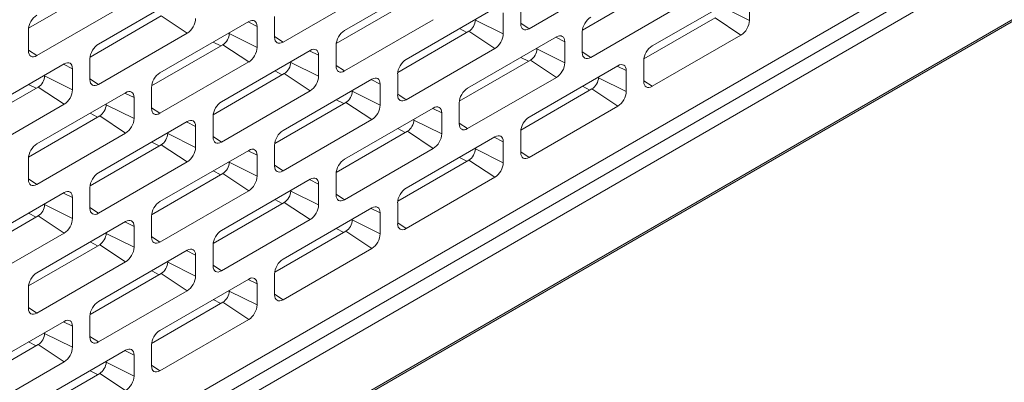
# Model space of a CAD drawing. Header units: millimetres. Extents: x 11 to 1665, y 44 to 957.
# Tile 53 of 69: x 1455 to 1509, y 453 to 473. Entities that reach past the tile are written whole.
import ezdxf

# ---------------------------------------------------------------- set-up
doc = ezdxf.new("R2010")
doc.units = ezdxf.units.MM
doc.header["$MEASUREMENT"] = 0
doc.layers.get('0').update_dxf_attribs({"lineweight": 25})

msp = doc.modelspace()

# ---------------------------------------------------------------- linework, layer by layer
at = {"color": 0, "linetype": 'Continuous', "lineweight": 0, "extrusion": (-5.55112e-17, 0.816497, 0.57735)}
for p, q in [((1356.297, 384.542), (1663.889, 562.13)), ((1356.235, 384.405), (1663.827, 561.993)), ((1366.904, 395.069), (1651.868, 559.593)), ((1652.575, 559.142), (1367.611, 394.618)), ((1367.611, 396.337), (1602.724, 532.079)), ((1482.746, 472.279), (1487.589, 475.076)), ((1455.422, 472.303), (1459.305, 474.545)), ((1477.513, 474.974), (1472.67, 472.177)), ((1464.078, 474.239), (1459.234, 471.442)), ((1469.311, 471.544), (1474.154, 474.341)), ((1485.65, 472.201), (1489.534, 474.443)), ((1494.307, 474.137), (1489.463, 471.34)), ((1455.876, 470.81), (1460.719, 473.606)), ((1472.215, 471.466), (1476.099, 473.708)), ((1482.286, 473.688), (1482.286, 472.545)), ((1486.105, 470.707), (1490.948, 473.504)), ((1493.246, 473.484), (1494.767, 472.728)), ((1494.767, 472.728), (1494.767, 473.871)), ((1458.78, 470.731), (1462.664, 472.973)), ((1462.664, 472.973), (1464.078, 472.034)), ((1468.851, 472.953), (1468.851, 471.81)), ((1480.872, 473.402), (1476.028, 470.605)), ((1481.332, 471.993), (1481.332, 473.137)), ((1467.437, 472.667), (1462.593, 469.871)), ((1467.402, 472.647), (1467.897, 472.402)), ((1467.897, 471.259), (1467.897, 472.402)), ((1472.67, 469.973), (1477.513, 472.769)), ((1479.811, 472.749), (1479.811, 472.79)), ((1479.811, 472.749), (1481.332, 471.993)), ((1482.286, 472.584), (1482.746, 472.279)), ((1489.009, 470.629), (1492.893, 472.871)), ((1492.893, 472.871), (1494.307, 471.932)), ((1455.416, 472.218), (1455.416, 471.075)), ((1459.234, 469.238), (1464.078, 472.034)), ((1466.376, 472.014), (1466.376, 472.055)), ((1466.376, 472.014), (1467.897, 471.259)), ((1468.851, 471.85), (1469.311, 471.544)), ((1475.574, 469.894), (1479.458, 472.136)), ((1478.937, 472.285), (1479.346, 472.072)), ((1479.458, 472.136), (1480.872, 471.197)), ((1485.645, 472.116), (1485.645, 470.973)), ((1489.463, 469.136), (1494.307, 471.932)), ((1462.139, 469.159), (1466.023, 471.401)), ((1465.502, 471.55), (1465.911, 471.337)), ((1466.023, 471.401), (1467.437, 470.463)), ((1472.21, 471.381), (1472.21, 470.238)), ((1484.231, 471.83), (1479.387, 469.034)), ((1484.196, 471.81), (1484.69, 471.565)), ((1484.69, 470.422), (1484.69, 471.565)), ((1455.416, 471.115), (1455.876, 470.81)), ((1470.796, 471.095), (1465.952, 468.299)), ((1470.761, 471.075), (1471.255, 470.83)), ((1471.255, 469.687), (1471.255, 470.83)), ((1476.028, 468.401), (1480.872, 471.197)), ((1483.17, 471.177), (1483.17, 471.218)), ((1483.17, 471.177), (1484.69, 470.422)), ((1485.645, 471.013), (1486.105, 470.707)), ((1457.361, 470.36), (1452.517, 467.564)), ((1457.326, 470.341), (1457.82, 470.095)), ((1458.775, 470.646), (1458.775, 469.503)), ((1462.593, 467.666), (1467.437, 470.463)), ((1469.735, 470.442), (1469.735, 470.483)), ((1469.735, 470.442), (1471.255, 469.687)), ((1472.21, 470.278), (1472.67, 469.973)), ((1478.933, 468.322), (1482.817, 470.565)), ((1482.296, 470.713), (1482.705, 470.5)), ((1487.589, 470.258), (1482.746, 467.462)), ((1482.817, 470.565), (1484.231, 469.626)), ((1487.555, 470.238), (1488.049, 469.993)), ((1489.004, 470.544), (1489.004, 469.401)), ((1456.3, 469.707), (1456.3, 469.748)), ((1456.3, 469.707), (1457.82, 468.952)), ((1457.82, 468.952), (1457.82, 470.095)), ((1465.498, 467.588), (1469.381, 469.83)), ((1468.86, 469.978), (1469.27, 469.765)), ((1469.381, 469.83), (1470.796, 468.891)), ((1475.569, 469.809), (1475.569, 468.666)), ((1488.049, 468.85), (1488.049, 469.993)), ((1455.425, 469.243), (1455.835, 469.03)), ((1458.775, 469.543), (1459.234, 469.238)), ((1474.154, 469.524), (1469.311, 466.727)), ((1474.12, 469.504), (1474.614, 469.258)), ((1474.614, 468.115), (1474.614, 469.258)), ((1479.387, 466.829), (1484.231, 469.626)), ((1486.529, 469.605), (1486.529, 469.646)), ((1486.529, 469.605), (1488.049, 468.85)), ((1489.004, 469.441), (1489.463, 469.136)), ((1452.063, 466.853), (1455.946, 469.095)), ((1460.719, 468.789), (1455.876, 465.992)), ((1455.946, 469.095), (1457.361, 468.156)), ((1460.685, 468.769), (1461.179, 468.523)), ((1462.134, 469.074), (1462.134, 467.931)), ((1465.952, 466.094), (1470.796, 468.891)), ((1473.094, 468.87), (1473.094, 468.911)), ((1473.094, 468.87), (1474.614, 468.115)), ((1475.569, 468.706), (1476.028, 468.401)), ((1482.292, 466.751), (1486.175, 468.993)), ((1485.654, 469.141), (1486.064, 468.928)), ((1486.175, 468.993), (1487.589, 468.054)), ((1452.517, 465.359), (1457.361, 468.156)), ((1459.659, 468.135), (1459.659, 468.176)), ((1459.659, 468.135), (1461.179, 467.38)), ((1461.179, 467.38), (1461.179, 468.523)), ((1468.857, 466.016), (1472.74, 468.258)), ((1472.219, 468.406), (1472.629, 468.194)), ((1472.74, 468.258), (1474.154, 467.319)), ((1478.927, 468.238), (1478.927, 467.094)), ((1458.784, 467.671), (1459.194, 467.459)), ((1462.134, 467.971), (1462.593, 467.666)), ((1477.513, 467.952), (1472.67, 465.155)), ((1477.479, 467.932), (1477.973, 467.686)), ((1477.973, 466.543), (1477.973, 467.686)), ((1482.746, 465.257), (1487.589, 468.054)), ((1455.422, 465.281), (1459.305, 467.523)), ((1464.078, 467.217), (1459.234, 464.42)), ((1459.305, 467.523), (1460.719, 466.584)), ((1464.044, 467.197), (1464.538, 466.952)), ((1465.492, 467.503), (1465.492, 466.36)), ((1469.311, 464.522), (1474.154, 467.319)), ((1476.453, 467.299), (1476.453, 467.339)), ((1476.453, 467.299), (1477.973, 466.543)), ((1478.927, 467.134), (1479.387, 466.829)), ((1455.876, 463.788), (1460.719, 466.584)), ((1463.018, 466.564), (1463.018, 466.605)), ((1463.018, 466.564), (1464.538, 465.808)), ((1464.538, 465.808), (1464.538, 466.952)), ((1472.215, 464.444), (1476.099, 466.686)), ((1475.578, 466.834), (1475.987, 466.622)), ((1476.099, 466.686), (1477.513, 465.747)), ((1482.286, 466.666), (1482.286, 465.523)), ((1458.78, 463.709), (1462.664, 465.951)), ((1462.143, 466.1), (1462.552, 465.887)), ((1462.664, 465.951), (1464.078, 465.012)), ((1465.492, 466.399), (1465.952, 466.094)), ((1468.851, 465.931), (1468.851, 464.788)), ((1480.872, 466.38), (1476.028, 463.584)), ((1480.837, 466.36), (1481.332, 466.115)), ((1481.332, 464.972), (1481.332, 466.115)), ((1467.437, 465.645), (1462.593, 462.849)), ((1467.402, 465.625), (1467.897, 465.38)), ((1472.67, 462.951), (1477.513, 465.747)), ((1479.811, 465.727), (1479.811, 465.768)), ((1479.811, 465.727), (1481.332, 464.972)), ((1482.286, 465.563), (1482.746, 465.257)), ((1455.416, 465.196), (1455.416, 464.053)), ((1459.234, 462.216), (1464.078, 465.012)), ((1466.376, 464.992), (1466.376, 465.033)), ((1466.376, 464.992), (1467.897, 464.237)), ((1467.897, 464.237), (1467.897, 465.38)), ((1475.574, 462.872), (1479.458, 465.114)), ((1478.937, 465.263), (1479.346, 465.05)), ((1479.458, 465.114), (1480.872, 464.175)), ((1462.139, 462.137), (1466.023, 464.38)), ((1465.502, 464.528), (1465.911, 464.315)), ((1466.023, 464.38), (1467.437, 463.441)), ((1468.851, 464.828), (1469.311, 464.522)), ((1472.21, 464.359), (1472.21, 463.216)), ((1455.416, 464.093), (1455.876, 463.788)), ((1470.796, 464.073), (1465.952, 461.277)), ((1470.761, 464.054), (1471.255, 463.808)), ((1471.255, 462.665), (1471.255, 463.808)), ((1476.028, 461.379), (1480.872, 464.175)), ((1457.361, 463.339), (1452.517, 460.542)), ((1457.326, 463.319), (1457.82, 463.073)), ((1458.775, 463.624), (1458.775, 462.481)), ((1462.593, 460.644), (1467.437, 463.441)), ((1469.735, 463.42), (1469.735, 463.461)), ((1469.735, 463.42), (1471.255, 462.665)), ((1472.21, 463.256), (1472.67, 462.951)), ((1456.3, 462.685), (1456.3, 462.726)), ((1457.82, 461.93), (1457.82, 463.073)), ((1465.498, 460.566), (1469.381, 462.808)), ((1468.86, 462.956), (1469.27, 462.743)), ((1469.381, 462.808), (1470.796, 461.869)), ((1475.569, 462.787), (1475.569, 461.644)), ((1455.425, 462.221), (1455.835, 462.009)), ((1456.3, 462.685), (1457.82, 461.93)), ((1458.775, 462.521), (1459.234, 462.216)), ((1474.154, 462.502), (1469.311, 459.705)), ((1474.12, 462.482), (1474.614, 462.236)), ((1474.614, 461.093), (1474.614, 462.236)), ((1452.063, 459.831), (1455.946, 462.073)), ((1460.719, 461.767), (1455.876, 458.97)), ((1455.946, 462.073), (1457.361, 461.134)), ((1460.685, 461.747), (1461.179, 461.501)), ((1462.134, 462.053), (1462.134, 460.909)), ((1465.952, 459.072), (1470.796, 461.869)), ((1473.094, 461.848), (1473.094, 461.889)), ((1473.094, 461.848), (1474.614, 461.093)), ((1475.569, 461.684), (1476.028, 461.379)), ((1452.517, 458.338), (1457.361, 461.134)), ((1459.659, 461.114), (1459.659, 461.154)), ((1459.659, 461.114), (1461.179, 460.358)), ((1461.179, 460.358), (1461.179, 461.501)), ((1468.857, 458.994), (1472.74, 461.236)), ((1472.219, 461.384), (1472.629, 461.172)), ((1472.74, 461.236), (1474.154, 460.297)), ((1458.784, 460.65), (1459.194, 460.437)), ((1462.134, 460.949), (1462.593, 460.644)), ((1455.422, 458.259), (1459.305, 460.501)), ((1464.078, 460.195), (1459.234, 457.399)), ((1459.305, 460.501), (1460.719, 459.562)), ((1464.044, 460.175), (1464.538, 459.93)), ((1465.492, 460.481), (1465.492, 459.338)), ((1469.311, 457.501), (1474.154, 460.297)), ((1455.876, 456.766), (1460.719, 459.562)), ((1463.018, 459.542), (1463.018, 459.583)), ((1463.018, 459.542), (1464.538, 458.787)), ((1464.538, 458.787), (1464.538, 459.93)), ((1462.143, 459.078), (1462.552, 458.865)), ((1465.492, 459.378), (1465.952, 459.072)), ((1458.78, 456.687), (1462.664, 458.929)), ((1467.437, 458.623), (1462.593, 455.827)), ((1462.664, 458.929), (1464.078, 457.991)), ((1467.402, 458.603), (1467.897, 458.358)), ((1468.851, 458.909), (1468.851, 457.766)), ((1455.416, 458.174), (1455.416, 457.031)), ((1459.234, 455.194), (1464.078, 457.991)), ((1466.376, 457.97), (1466.376, 458.011)), ((1466.376, 457.97), (1467.897, 457.215)), ((1467.897, 457.215), (1467.897, 458.358)), ((1462.139, 455.116), (1466.023, 457.358)), ((1465.502, 457.506), (1465.911, 457.293)), ((1466.023, 457.358), (1467.437, 456.419)), ((1468.851, 457.806), (1469.311, 457.501)), ((1455.416, 457.071), (1455.876, 456.766)), ((1457.361, 456.317), (1452.517, 453.52)), ((1457.326, 456.297), (1457.82, 456.051)), ((1458.775, 456.602), (1458.775, 455.459)), ((1462.593, 453.622), (1467.437, 456.419)), ((1457.82, 454.908), (1457.82, 456.051)), ((1455.425, 455.199), (1455.835, 454.987)), ((1456.3, 455.664), (1456.3, 455.704)), ((1456.3, 455.664), (1457.82, 454.908)), ((1458.775, 455.499), (1459.234, 455.194)), ((1452.063, 452.809), (1455.946, 455.051)), ((1460.719, 454.745), (1455.876, 451.948)), ((1455.946, 455.051), (1457.361, 454.112)), ((1460.685, 454.725), (1461.179, 454.48)), ((1462.134, 455.031), (1462.134, 453.888)), ((1452.517, 451.316), (1457.361, 454.112)), ((1459.659, 454.092), (1459.659, 454.133)), ((1461.179, 453.336), (1461.179, 454.48)), ((1458.784, 453.628), (1459.194, 453.415)), ((1459.659, 454.092), (1461.179, 453.336)), ((1462.134, 453.927), (1462.593, 453.622)), ((1455.422, 451.237), (1459.305, 453.479)), ((1459.305, 453.479), (1460.719, 452.54))]:
    msp.add_line(p, q, dxfattribs=at)
at = {"color": 0, "linetype": 'Continuous', "lineweight": 0}
for centre, major_axis, start_param, end_param in [((1455.876, 472.483), (-0.325, -0.563), -2.356194, -0.785398), ((1464.078, 472.565), (0.325, 0.563), -2.356194, -0.785398), ((1467.437, 472.136), (0.325, 0.563), -0.785398, 0.785398), ((1479.458, 472.545), (0.25, 0.433), -2.356194, -0.785398), ((1482.746, 472.81), (-0.325, -0.563), -0.785398, 0.785398), ((1486.105, 472.381), (-0.325, -0.563), -2.356194, -0.785398), ((1494.307, 472.463), (0.325, 0.563), -2.356194, -0.785398), ((1466.023, 471.81), (0.25, 0.433), -2.356194, -0.785398), ((1472.67, 471.646), (-0.325, -0.563), -2.356194, -0.785398), ((1480.872, 471.728), (0.325, 0.563), -2.356194, -0.785398), ((1484.231, 471.299), (0.325, 0.563), -0.785398, 0.785398), ((1459.234, 470.912), (-0.325, -0.563), -2.356194, -0.785398), ((1469.311, 472.075), (-0.325, -0.563), -0.785398, 0.785398), ((1489.463, 470.81), (-0.325, -0.563), -2.356194, -0.785398), ((1455.876, 471.34), (-0.325, -0.563), -0.785398, 0.785398), ((1467.437, 470.993), (0.325, 0.563), -2.356194, -0.785398), ((1470.796, 470.565), (0.325, 0.563), -0.785398, 0.785398), ((1482.817, 470.973), (0.25, 0.433), -2.356194, -0.785398), ((1486.105, 471.238), (-0.325, -0.563), -0.785398, 0.785398), ((1457.361, 469.83), (0.325, 0.563), -0.785398, 0.785398), ((1469.381, 470.238), (0.25, 0.433), -2.356194, -0.785398), ((1472.67, 470.503), (-0.325, -0.563), -0.785398, 0.785398), ((1476.028, 470.075), (-0.325, -0.563), -2.356194, -0.785398), ((1484.231, 470.156), (0.325, 0.563), -2.356194, -0.785398), ((1487.589, 469.728), (0.325, 0.563), -0.785398, 0.785398), ((1455.946, 469.503), (0.25, 0.433), -2.356194, -0.785398), ((1462.593, 469.34), (-0.325, -0.563), -2.356194, -0.785398), ((1459.234, 469.768), (-0.325, -0.563), -0.785398, 0.785398), ((1470.796, 469.421), (0.325, 0.563), -2.356194, -0.785398), ((1474.154, 468.993), (0.325, 0.563), -0.785398, 0.785398), ((1486.175, 469.401), (0.25, 0.433), -2.356194, -0.785398), ((1489.463, 469.666), (-0.325, -0.563), -0.785398, 0.785398), ((1457.361, 468.687), (0.325, 0.563), -2.356194, -0.785398), ((1460.719, 468.258), (0.325, 0.563), -0.785398, 0.785398), ((1472.74, 468.666), (0.25, 0.433), -2.356194, -0.785398), ((1476.028, 468.932), (-0.325, -0.563), -0.785398, 0.785398), ((1479.387, 468.503), (-0.325, -0.563), -2.356194, -0.785398), ((1487.589, 468.585), (0.325, 0.563), -2.356194, -0.785398), ((1459.305, 467.931), (0.25, 0.433), -2.356194, -0.785398), ((1465.952, 467.768), (-0.325, -0.563), -2.356194, -0.785398), ((1474.154, 467.85), (0.325, 0.563), -2.356194, -0.785398), ((1462.593, 468.197), (-0.325, -0.563), -0.785398, 0.785398), ((1477.513, 467.421), (0.325, 0.563), -0.785398, 0.785398), ((1460.719, 467.115), (0.325, 0.563), -2.356194, -0.785398), ((1464.078, 466.686), (0.325, 0.563), -0.785398, 0.785398), ((1476.099, 467.094), (0.25, 0.433), -2.356194, -0.785398), ((1479.387, 467.36), (-0.325, -0.563), -0.785398, 0.785398), ((1482.746, 466.931), (-0.325, -0.563), -2.356194, -0.785398), ((1462.664, 466.36), (0.25, 0.433), -2.356194, -0.785398), ((1469.311, 466.196), (-0.325, -0.563), -2.356194, -0.785398), ((1477.513, 466.278), (0.325, 0.563), -2.356194, -0.785398), ((1455.876, 465.461), (-0.325, -0.563), -2.356194, -0.785398), ((1465.952, 466.625), (-0.325, -0.563), -0.785398, 0.785398), ((1480.872, 465.849), (0.325, 0.563), -0.785398, 0.785398), ((1464.078, 465.543), (0.325, 0.563), -2.356194, -0.785398), ((1467.437, 465.114), (0.325, 0.563), -0.785398, 0.785398), ((1479.458, 465.523), (0.25, 0.433), -2.356194, -0.785398), ((1482.746, 465.788), (-0.325, -0.563), -0.785398, 0.785398), ((1466.023, 464.788), (0.25, 0.433), -2.356194, -0.785398), ((1472.67, 464.625), (-0.325, -0.563), -2.356194, -0.785398), ((1480.872, 464.706), (0.325, 0.563), -2.356194, -0.785398), ((1459.234, 463.89), (-0.325, -0.563), -2.356194, -0.785398), ((1469.311, 465.053), (-0.325, -0.563), -0.785398, 0.785398), ((1455.876, 464.318), (-0.325, -0.563), -0.785398, 0.785398), ((1467.437, 463.971), (0.325, 0.563), -2.356194, -0.785398), ((1470.796, 463.543), (0.325, 0.563), -0.785398, 0.785398), ((1457.361, 462.808), (0.325, 0.563), -0.785398, 0.785398), ((1469.381, 463.216), (0.25, 0.433), -2.356194, -0.785398), ((1476.028, 463.053), (-0.325, -0.563), -2.356194, -0.785398), ((1462.593, 462.318), (-0.325, -0.563), -2.356194, -0.785398), ((1472.67, 463.481), (-0.325, -0.563), -0.785398, 0.785398), ((1455.946, 462.481), (0.25, 0.433), -2.356194, -0.785398), ((1459.234, 462.747), (-0.325, -0.563), -0.785398, 0.785398), ((1470.796, 462.4), (0.325, 0.563), -2.356194, -0.785398), ((1474.154, 461.971), (0.325, 0.563), -0.785398, 0.785398), ((1457.361, 461.665), (0.325, 0.563), -2.356194, -0.785398), ((1460.719, 461.236), (0.325, 0.563), -0.785398, 0.785398), ((1472.74, 461.644), (0.25, 0.433), -2.356194, -0.785398), ((1476.028, 461.91), (-0.325, -0.563), -0.785398, 0.785398), ((1459.305, 460.909), (0.25, 0.433), -2.356194, -0.785398), ((1465.952, 460.746), (-0.325, -0.563), -2.356194, -0.785398), ((1474.154, 460.828), (0.325, 0.563), -2.356194, -0.785398), ((1462.593, 461.175), (-0.325, -0.563), -0.785398, 0.785398), ((1460.719, 460.093), (0.325, 0.563), -2.356194, -0.785398), ((1464.078, 459.664), (0.325, 0.563), -0.785398, 0.785398), ((1462.664, 459.338), (0.25, 0.433), -2.356194, -0.785398), ((1469.311, 459.174), (-0.325, -0.563), -2.356194, -0.785398), ((1455.876, 458.44), (-0.325, -0.563), -2.356194, -0.785398), ((1465.952, 459.603), (-0.325, -0.563), -0.785398, 0.785398), ((1464.078, 458.521), (0.325, 0.563), -2.356194, -0.785398), ((1467.437, 458.093), (0.325, 0.563), -0.785398, 0.785398), ((1466.023, 457.766), (0.25, 0.433), -2.356194, -0.785398), ((1459.234, 456.868), (-0.325, -0.563), -2.356194, -0.785398), ((1469.311, 458.031), (-0.325, -0.563), -0.785398, 0.785398), ((1455.876, 457.296), (-0.325, -0.563), -0.785398, 0.785398), ((1467.437, 456.949), (0.325, 0.563), -2.356194, -0.785398), ((1457.361, 455.786), (0.325, 0.563), -0.785398, 0.785398), ((1462.593, 455.296), (-0.325, -0.563), -2.356194, -0.785398), ((1455.946, 455.459), (0.25, 0.433), -2.356194, -0.785398), ((1459.234, 455.725), (-0.325, -0.563), -0.785398, 0.785398), ((1457.361, 454.643), (0.325, 0.563), -2.356194, -0.785398), ((1460.719, 454.214), (0.325, 0.563), -0.785398, 0.785398), ((1459.305, 453.888), (0.25, 0.433), -2.356194, -0.785398), ((1462.593, 454.153), (-0.325, -0.563), -0.785398, 0.785398), ((1460.719, 453.071), (0.325, 0.563), -2.356194, -0.785398)]:
    msp.add_ellipse(centre, major_axis=major_axis, ratio=0.57735, start_param=start_param, end_param=end_param, dxfattribs=at)

doc.saveas('drawing.dxf')
